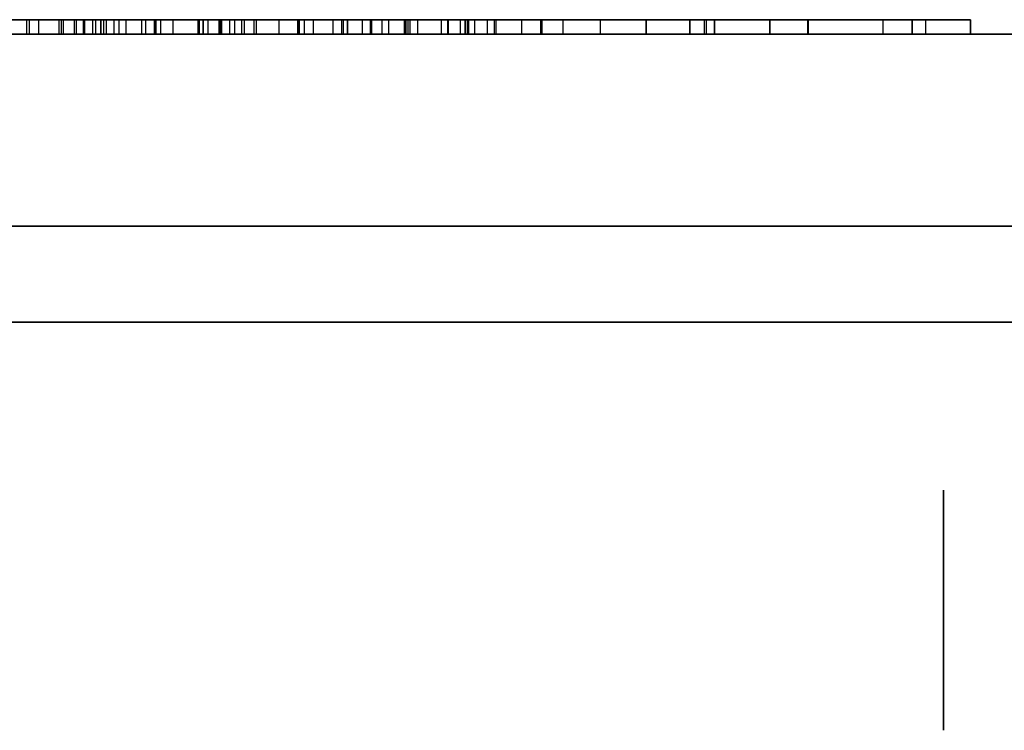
# Model space of a CAD drawing. Header units: millimetres. Extents: x 0 to 1524, y 0 to 1016.
# Tile 75 of 256: x 658.72 to 660.77, y 83.41 to 84.89. Entities that reach past the tile are written whole.
import ezdxf

# ---------------------------------------------------------------- set-up
doc = ezdxf.new("R2010")
doc.units = ezdxf.units.MM
doc.header["$LTSCALE"] = 83.82
doc.layers.get('0').update_dxf_attribs({"linetype": 'CONTINUOUS'})

msp = doc.modelspace()

# ---------------------------------------------------------------- linework, layer by layer
at = {"color": 6, "linetype": 'CONTINUOUS'}
for p, q in [((659.0925, 84.887), (658.5499, 84.887)), ((659.0925, 84.887), (658.5499, 84.887)), ((658.5655, 84.887), (659.1033, 84.887)), ((658.5655, 84.887), (659.1033, 84.887)), ((658.7352, 84.887), (658.7602, 84.887)), ((658.7352, 84.887), (658.7602, 84.887)), ((659.3316, 84.887), (658.7416, 84.887)), ((659.3316, 84.887), (658.7416, 84.887)), ((658.7602, 84.887), (658.8124, 84.887)), ((658.7602, 84.887), (658.7602, 84.857)), ((658.7602, 84.887), (658.8124, 84.887)), ((658.7602, 84.887), (658.7602, 84.857)), ((658.8024, 84.887), (658.8535, 84.887)), ((658.8024, 84.887), (658.8535, 84.887)), ((658.873, 84.887), (658.8077, 84.887)), ((658.873, 84.887), (658.8077, 84.887)), ((658.9427, 84.887), (658.835, 84.887)), ((658.9427, 84.887), (658.835, 84.887)), ((658.8382, 84.887), (658.9427, 84.887)), ((658.8382, 84.887), (658.9427, 84.887)), ((658.8535, 84.857), (658.8535, 84.887)), ((658.8535, 84.887), (659.0015, 84.887)), ((658.8535, 84.857), (658.8535, 84.887)), ((658.8535, 84.887), (659.0015, 84.887)), ((658.8568, 84.887), (658.8959, 84.887)), ((658.9177, 84.887), (658.8568, 84.887)), ((658.8568, 84.887), (658.8797, 84.887)), ((658.9014, 84.887), (658.8568, 84.887)), ((658.8568, 84.857), (658.8568, 84.887)), ((658.8568, 84.857), (658.8568, 84.887)), ((658.8568, 84.887), (658.8959, 84.887)), ((658.9177, 84.887), (658.8568, 84.887)), ((658.8568, 84.887), (658.8797, 84.887)), ((658.9014, 84.887), (658.8568, 84.887)), ((658.8568, 84.857), (658.8568, 84.887)), ((658.8568, 84.857), (658.8568, 84.887)), ((659.0048, 84.887), (658.873, 84.887)), ((658.873, 84.857), (658.873, 84.887)), ((659.0048, 84.887), (658.873, 84.887)), ((658.873, 84.857), (658.873, 84.887)), ((658.8896, 84.887), (659.1889, 84.887)), ((658.9833, 84.887), (658.8896, 84.887)), ((658.8896, 84.887), (659.1889, 84.887)), ((658.9833, 84.887), (658.8896, 84.887)), ((659.0146, 84.887), (658.9014, 84.887)), ((658.9014, 84.857), (658.9014, 84.887)), ((659.0146, 84.887), (658.9014, 84.887)), ((658.9014, 84.857), (658.9014, 84.887)), ((659.0146, 84.887), (658.9177, 84.887)), ((658.9177, 84.857), (658.9177, 84.887)), ((659.0146, 84.887), (658.9177, 84.887)), ((658.9177, 84.857), (658.9177, 84.887)), ((658.9275, 84.887), (658.9754, 84.887)), ((658.9275, 84.887), (658.9754, 84.887)), ((658.9427, 84.857), (658.9427, 84.887)), ((658.9427, 84.857), (658.9427, 84.887)), ((658.9754, 84.887), (659.1028, 84.887)), ((658.9754, 84.857), (658.9754, 84.887)), ((658.9754, 84.887), (659.1028, 84.887)), ((658.9754, 84.857), (658.9754, 84.887)), ((659.0028, 84.887), (658.9833, 84.887)), ((658.9833, 84.857), (658.9833, 84.887)), ((659.0028, 84.887), (658.9833, 84.887)), ((658.9833, 84.857), (658.9833, 84.887)), ((659.0015, 84.857), (659.0015, 84.887)), ((659.0015, 84.887), (659.1691, 84.887)), ((659.0015, 84.857), (659.0015, 84.887)), ((659.0015, 84.887), (659.1691, 84.887)), ((659.0028, 84.887), (659.0028, 84.857)), ((659.0028, 84.887), (659.0028, 84.857)), ((659.1408, 84.887), (659.0048, 84.887)), ((659.0048, 84.857), (659.0048, 84.887)), ((659.1408, 84.887), (659.0048, 84.887)), ((659.0048, 84.857), (659.0048, 84.887)), ((659.095, 84.887), (659.0146, 84.887)), ((659.1125, 84.887), (659.0146, 84.887)), ((659.0146, 84.857), (659.0146, 84.887)), ((659.0146, 84.857), (659.0146, 84.887)), ((659.095, 84.887), (659.0146, 84.887)), ((659.1125, 84.887), (659.0146, 84.887)), ((659.0146, 84.857), (659.0146, 84.887)), ((659.0146, 84.857), (659.0146, 84.887)), ((659.0407, 84.887), (659.1397, 84.887)), ((659.1832, 84.887), (659.0407, 84.887)), ((659.0407, 84.857), (659.0407, 84.887)), ((659.0407, 84.887), (659.1397, 84.887)), ((659.1832, 84.887), (659.0407, 84.887)), ((659.0407, 84.857), (659.0407, 84.887)), ((659.0925, 84.857), (659.0925, 84.887)), ((659.0925, 84.857), (659.0925, 84.887)), ((659.2142, 84.887), (659.0925, 84.887)), ((659.0925, 84.857), (659.0925, 84.887)), ((659.0925, 84.857), (659.0925, 84.887)), ((659.2142, 84.887), (659.0925, 84.887)), ((659.1365, 84.887), (659.095, 84.887)), ((659.095, 84.857), (659.095, 84.887)), ((659.1365, 84.887), (659.095, 84.887)), ((659.095, 84.857), (659.095, 84.887)), ((659.1028, 84.887), (659.1582, 84.887)), ((659.1028, 84.857), (659.1028, 84.887)), ((659.1028, 84.887), (659.1582, 84.887)), ((659.1028, 84.857), (659.1028, 84.887)), ((659.1033, 84.857), (659.1033, 84.887)), ((659.1033, 84.887), (659.2142, 84.887)), ((659.1033, 84.857), (659.1033, 84.887)), ((659.1033, 84.887), (659.2142, 84.887)), ((659.1357, 84.887), (659.2608, 84.887)), ((659.1357, 84.887), (659.2608, 84.887)), ((659.1691, 84.857), (659.1691, 84.887)), ((659.1691, 84.887), (659.2094, 84.887)), ((659.1691, 84.857), (659.1691, 84.887)), ((659.1691, 84.887), (659.2094, 84.887)), ((659.1832, 84.857), (659.1832, 84.887)), ((659.2094, 84.887), (659.1832, 84.887)), ((659.1832, 84.857), (659.1832, 84.887)), ((659.2094, 84.887), (659.1832, 84.887)), ((659.2094, 84.857), (659.2094, 84.887)), ((659.2094, 84.857), (659.2094, 84.887)), ((659.2142, 84.857), (659.2142, 84.887)), ((659.2142, 84.857), (659.2142, 84.887)), ((659.2142, 84.857), (659.2142, 84.887)), ((659.2142, 84.857), (659.2142, 84.887)), ((659.2608, 84.887), (659.3142, 84.887)), ((659.2608, 84.857), (659.2608, 84.887)), ((659.2608, 84.887), (659.3142, 84.887)), ((659.2608, 84.857), (659.2608, 84.887)), ((659.3003, 84.887), (659.7095, 84.887)), ((659.4897, 84.887), (659.3003, 84.887)), ((659.3003, 84.887), (659.7095, 84.887)), ((659.4897, 84.887), (659.3003, 84.887)), ((659.3917, 84.887), (659.3035, 84.887)), ((659.3917, 84.887), (659.3035, 84.887)), ((659.3732, 84.887), (659.4755, 84.887)), ((659.3732, 84.887), (659.4755, 84.887)), ((659.5223, 84.887), (659.3917, 84.887)), ((659.3917, 84.857), (659.3917, 84.887)), ((659.5223, 84.887), (659.3917, 84.887)), ((659.3917, 84.857), (659.3917, 84.887)), ((659.3949, 84.887), (659.5986, 84.887)), ((659.6387, 84.887), (659.3949, 84.887)), ((659.3949, 84.857), (659.3949, 84.887)), ((659.3949, 84.887), (659.5986, 84.887)), ((659.6387, 84.887), (659.3949, 84.887)), ((659.3949, 84.857), (659.3949, 84.887)), ((659.4034, 84.887), (659.525, 84.887)), ((659.6683, 84.887), (659.4034, 84.887)), ((659.4034, 84.887), (659.525, 84.887)), ((659.6683, 84.887), (659.4034, 84.887)), ((659.4346, 84.887), (659.4541, 84.887)), ((659.4509, 84.887), (659.4346, 84.887)), ((659.4346, 84.857), (659.4346, 84.887)), ((659.4346, 84.887), (659.4541, 84.887)), ((659.4509, 84.887), (659.4346, 84.887)), ((659.4346, 84.857), (659.4346, 84.887)), ((659.4755, 84.887), (659.6126, 84.887)), ((659.4755, 84.857), (659.4755, 84.887)), ((659.4755, 84.887), (659.6126, 84.887)), ((659.4755, 84.857), (659.4755, 84.887)), ((659.6485, 84.887), (659.4897, 84.887)), ((659.4897, 84.857), (659.4897, 84.887)), ((659.6485, 84.887), (659.4897, 84.887)), ((659.4897, 84.857), (659.4897, 84.887)), ((659.654, 84.887), (659.5223, 84.887)), ((659.5223, 84.857), (659.5223, 84.887)), ((659.654, 84.887), (659.5223, 84.887)), ((659.5223, 84.857), (659.5223, 84.887)), ((659.525, 84.887), (659.6132, 84.887)), ((659.6563, 84.887), (659.525, 84.887)), ((659.525, 84.887), (659.6132, 84.887)), ((659.6563, 84.887), (659.525, 84.887)), ((659.5292, 84.887), (659.5499, 84.887)), ((659.5292, 84.887), (659.5499, 84.887)), ((659.5499, 84.887), (659.5336, 84.887)), ((659.5499, 84.887), (659.5336, 84.887)), ((659.5499, 84.857), (659.5499, 84.887)), ((659.5499, 84.857), (659.5499, 84.887)), ((659.5986, 84.887), (659.7127, 84.887)), ((659.5986, 84.887), (659.5986, 84.857)), ((659.5986, 84.887), (659.7127, 84.887)), ((659.5986, 84.887), (659.5986, 84.857)), ((659.6126, 84.887), (659.6487, 84.887)), ((659.6126, 84.857), (659.6126, 84.887)), ((659.6126, 84.887), (659.6487, 84.887)), ((659.6126, 84.857), (659.6126, 84.887)), ((659.6132, 84.887), (659.9304, 84.887)), ((659.6132, 84.887), (659.6132, 84.857)), ((659.6132, 84.887), (659.9304, 84.887)), ((659.6132, 84.887), (659.6132, 84.857)), ((659.6387, 84.857), (659.6387, 84.887)), ((659.6943, 84.887), (659.6387, 84.887)), ((659.6387, 84.857), (659.6387, 84.887)), ((659.6943, 84.887), (659.6387, 84.887)), ((659.6485, 84.857), (659.6485, 84.887)), ((659.6485, 84.857), (659.6485, 84.887)), ((659.6491, 84.887), (659.8088, 84.887)), ((659.6491, 84.887), (659.8088, 84.887)), ((659.7127, 84.887), (659.654, 84.887)), ((659.654, 84.857), (659.654, 84.887)), ((659.7127, 84.887), (659.654, 84.887)), ((659.654, 84.857), (659.654, 84.887)), ((659.8088, 84.887), (659.6563, 84.887)), ((659.6563, 84.857), (659.6563, 84.887)), ((659.8088, 84.887), (659.6563, 84.887)), ((659.6563, 84.857), (659.6563, 84.887)), ((659.9304, 84.887), (659.6683, 84.887)), ((659.6683, 84.857), (659.6683, 84.887)), ((659.9304, 84.887), (659.6683, 84.887)), ((659.6683, 84.857), (659.6683, 84.887)), ((659.7095, 84.887), (659.7661, 84.887)), ((659.7095, 84.857), (659.7095, 84.887)), ((659.7095, 84.887), (659.7661, 84.887)), ((659.7095, 84.857), (659.7095, 84.887)), ((659.7127, 84.857), (659.7127, 84.887)), ((659.7127, 84.857), (659.7127, 84.887)), ((659.8057, 84.887), (660.1159, 84.887)), ((660.1499, 84.887), (659.8057, 84.887)), ((659.8057, 84.887), (660.1159, 84.887)), ((660.1499, 84.887), (659.8057, 84.887)), ((659.8088, 84.857), (659.8088, 84.887)), ((659.8088, 84.857), (659.8088, 84.887)), ((660.1159, 84.887), (659.8525, 84.887)), ((659.8525, 84.887), (660.1159, 84.887)), ((659.8525, 84.857), (659.8525, 84.887)), ((660.1159, 84.887), (659.8525, 84.887)), ((659.8525, 84.887), (660.1159, 84.887)), ((659.8525, 84.857), (659.8525, 84.887)), ((659.9304, 84.857), (659.9304, 84.887)), ((659.9304, 84.857), (659.9304, 84.887)), ((660.025, 84.887), (660.1172, 84.887)), ((660.1466, 84.887), (660.025, 84.887)), ((660.025, 84.887), (660.025, 84.857)), ((660.025, 84.857), (660.025, 84.887)), ((660.025, 84.887), (660.1172, 84.887)), ((660.1466, 84.887), (660.025, 84.887)), ((660.025, 84.887), (660.025, 84.857)), ((660.025, 84.857), (660.025, 84.887)), ((660.1159, 84.887), (660.1675, 84.887)), ((660.1159, 84.857), (660.1159, 84.887)), ((660.1159, 84.857), (660.1159, 84.887)), ((660.1159, 84.857), (660.1159, 84.887)), ((660.1159, 84.857), (660.1159, 84.887)), ((660.1159, 84.887), (660.1675, 84.887)), ((660.1159, 84.857), (660.1159, 84.887)), ((660.1159, 84.857), (660.1159, 84.887)), ((660.1159, 84.857), (660.1159, 84.887)), ((660.1159, 84.857), (660.1159, 84.887)), ((660.1172, 84.887), (660.3634, 84.887)), ((660.1172, 84.857), (660.1172, 84.887)), ((660.1172, 84.887), (660.3634, 84.887)), ((660.1172, 84.857), (660.1172, 84.887)), ((660.3622, 84.887), (660.1466, 84.887)), ((660.1466, 84.857), (660.1466, 84.887)), ((660.1466, 84.857), (660.1466, 84.887)), ((660.3622, 84.887), (660.1466, 84.887)), ((660.1466, 84.857), (660.1466, 84.887)), ((660.1466, 84.857), (660.1466, 84.887)), ((660.1675, 84.887), (660.2828, 84.887)), ((660.2828, 84.887), (660.1675, 84.887)), ((660.1675, 84.887), (660.2828, 84.887)), ((660.2828, 84.887), (660.1675, 84.887)), ((660.5191, 84.887), (660.3622, 84.887)), ((660.3622, 84.857), (660.3622, 84.887)), ((660.5191, 84.887), (660.3622, 84.887)), ((660.3622, 84.857), (660.3622, 84.887)), ((660.3634, 84.887), (660.6073, 84.887)), ((660.3634, 84.857), (660.3634, 84.887)), ((660.3634, 84.887), (660.6073, 84.887)), ((660.3634, 84.857), (660.3634, 84.887)), ((660.5191, 84.857), (660.5191, 84.887)), ((660.579, 84.887), (660.5191, 84.887)), ((660.5191, 84.857), (660.5191, 84.887)), ((660.579, 84.887), (660.5191, 84.887)), ((660.7006, 84.887), (660.579, 84.887)), ((660.7006, 84.887), (660.579, 84.887)), ((660.6073, 84.887), (660.7006, 84.887)), ((660.6073, 84.857), (660.6073, 84.887)), ((660.6073, 84.887), (660.7006, 84.887)), ((660.6073, 84.857), (660.6073, 84.887)), ((660.8944, 84.857), (655.8944, 84.857)), ((655.8944, 84.857), (660.8944, 84.857)), ((660.8944, 84.857), (655.8944, 84.857)), ((655.8944, 84.857), (660.8944, 84.857)), ((658.5499, 84.857), (659.0925, 84.857)), ((658.5499, 84.857), (659.0925, 84.857)), ((659.1033, 84.857), (658.5655, 84.857)), ((659.1033, 84.857), (658.5655, 84.857)), ((658.7352, 84.857), (658.7602, 84.857)), ((658.7352, 84.857), (658.7602, 84.857)), ((659.3316, 84.857), (658.7416, 84.857)), ((659.3316, 84.857), (658.7416, 84.857)), ((658.8124, 84.857), (658.7602, 84.857)), ((658.8124, 84.857), (658.7602, 84.857)), ((658.8535, 84.857), (658.8024, 84.857)), ((658.8535, 84.857), (658.8024, 84.857)), ((658.8077, 84.857), (658.873, 84.857)), ((658.8077, 84.857), (658.873, 84.857)), ((658.835, 84.857), (658.9427, 84.857)), ((658.835, 84.857), (658.9427, 84.857)), ((658.9427, 84.857), (658.8382, 84.857)), ((658.9427, 84.857), (658.8382, 84.857)), ((659.0015, 84.857), (658.8535, 84.857)), ((659.0015, 84.857), (658.8535, 84.857)), ((658.8568, 84.857), (658.9177, 84.857)), ((658.8959, 84.857), (658.8568, 84.857)), ((658.8568, 84.857), (658.9014, 84.857)), ((658.8797, 84.857), (658.8568, 84.857)), ((658.8568, 84.857), (658.9177, 84.857)), ((658.8959, 84.857), (658.8568, 84.857)), ((658.8568, 84.857), (658.9014, 84.857)), ((658.8797, 84.857), (658.8568, 84.857)), ((658.873, 84.857), (659.0048, 84.857)), ((658.873, 84.857), (659.0048, 84.857)), ((658.8896, 84.857), (658.9833, 84.857)), ((658.8896, 84.857), (659.1889, 84.857)), ((658.8896, 84.857), (658.9833, 84.857)), ((658.8896, 84.857), (659.1889, 84.857)), ((658.9014, 84.857), (659.0146, 84.857)), ((658.9014, 84.857), (659.0146, 84.857)), ((658.9177, 84.857), (659.0146, 84.857)), ((658.9177, 84.857), (659.0146, 84.857)), ((658.9754, 84.857), (658.9275, 84.857)), ((658.9754, 84.857), (658.9275, 84.857)), ((659.1028, 84.857), (658.9754, 84.857)), ((659.1028, 84.857), (658.9754, 84.857)), ((658.9833, 84.857), (659.0028, 84.857)), ((658.9833, 84.857), (659.0028, 84.857)), ((659.1691, 84.857), (659.0015, 84.857)), ((659.1691, 84.857), (659.0015, 84.857)), ((659.0048, 84.857), (659.1408, 84.857)), ((659.0048, 84.857), (659.1408, 84.857)), ((659.0146, 84.857), (659.095, 84.857)), ((659.0146, 84.857), (659.1125, 84.857)), ((659.0146, 84.857), (659.095, 84.857)), ((659.0146, 84.857), (659.1125, 84.857)), ((659.0407, 84.857), (659.1832, 84.857)), ((659.1397, 84.857), (659.0407, 84.857)), ((659.0407, 84.857), (659.1832, 84.857)), ((659.1397, 84.857), (659.0407, 84.857)), ((659.2142, 84.857), (659.0925, 84.857)), ((659.2142, 84.857), (659.0925, 84.857)), ((659.095, 84.857), (659.1365, 84.857)), ((659.095, 84.857), (659.1365, 84.857)), ((659.1582, 84.857), (659.1028, 84.857)), ((659.1582, 84.857), (659.1028, 84.857)), ((659.1033, 84.857), (659.2142, 84.857)), ((659.1033, 84.857), (659.2142, 84.857)), ((659.2608, 84.857), (659.1357, 84.857)), ((659.2608, 84.857), (659.1357, 84.857)), ((659.2094, 84.857), (659.1691, 84.857)), ((659.2094, 84.857), (659.1691, 84.857)), ((659.1832, 84.857), (659.2094, 84.857)), ((659.1832, 84.857), (659.2094, 84.857)), ((659.3142, 84.857), (659.2608, 84.857)), ((659.3142, 84.857), (659.2608, 84.857)), ((659.3003, 84.857), (659.4897, 84.857)), ((659.3003, 84.857), (659.7095, 84.857)), ((659.3003, 84.857), (659.4897, 84.857)), ((659.3003, 84.857), (659.7095, 84.857)), ((659.3035, 84.857), (659.3917, 84.857)), ((659.3035, 84.857), (659.3917, 84.857)), ((659.4755, 84.857), (659.3732, 84.857)), ((659.4755, 84.857), (659.3732, 84.857)), ((659.3917, 84.857), (659.5223, 84.857)), ((659.3917, 84.857), (659.5223, 84.857)), ((659.5986, 84.857), (659.3949, 84.857)), ((659.6387, 84.857), (659.3949, 84.857)), ((659.5986, 84.857), (659.3949, 84.857)), ((659.6387, 84.857), (659.3949, 84.857)), ((659.4034, 84.857), (659.525, 84.857)), ((659.6683, 84.857), (659.4034, 84.857)), ((659.4034, 84.857), (659.525, 84.857)), ((659.6683, 84.857), (659.4034, 84.857)), ((659.4346, 84.857), (659.4509, 84.857)), ((659.4541, 84.857), (659.4346, 84.857)), ((659.4346, 84.857), (659.4509, 84.857)), ((659.4541, 84.857), (659.4346, 84.857)), ((659.6126, 84.857), (659.4755, 84.857)), ((659.6126, 84.857), (659.4755, 84.857)), ((659.4897, 84.857), (659.6485, 84.857)), ((659.4897, 84.857), (659.6485, 84.857)), ((659.5223, 84.857), (659.654, 84.857)), ((659.5223, 84.857), (659.654, 84.857)), ((659.525, 84.857), (659.6132, 84.857)), ((659.6563, 84.857), (659.525, 84.857)), ((659.525, 84.857), (659.6132, 84.857)), ((659.6563, 84.857), (659.525, 84.857)), ((659.5499, 84.857), (659.5292, 84.857)), ((659.5499, 84.857), (659.5292, 84.857)), ((659.5336, 84.857), (659.5499, 84.857)), ((659.5336, 84.857), (659.5499, 84.857)), ((659.7127, 84.857), (659.5986, 84.857)), ((659.7127, 84.857), (659.5986, 84.857)), ((659.6487, 84.857), (659.6126, 84.857)), ((659.6487, 84.857), (659.6126, 84.857)), ((659.9304, 84.857), (659.6132, 84.857)), ((659.9304, 84.857), (659.6132, 84.857)), ((659.6387, 84.857), (659.6943, 84.857)), ((659.6387, 84.857), (659.6943, 84.857)), ((659.8088, 84.857), (659.6491, 84.857)), ((659.8088, 84.857), (659.6491, 84.857)), ((659.654, 84.857), (659.7127, 84.857)), ((659.654, 84.857), (659.7127, 84.857)), ((659.6563, 84.857), (659.8088, 84.857)), ((659.6563, 84.857), (659.8088, 84.857)), ((659.6683, 84.857), (659.9304, 84.857)), ((659.6683, 84.857), (659.9304, 84.857)), ((659.7661, 84.857), (659.7095, 84.857)), ((659.7661, 84.857), (659.7095, 84.857)), ((659.8057, 84.857), (660.1499, 84.857)), ((659.8057, 84.857), (660.1159, 84.857)), ((659.8057, 84.857), (660.1499, 84.857)), ((659.8057, 84.857), (660.1159, 84.857)), ((660.1159, 84.857), (659.8525, 84.857)), ((660.1159, 84.857), (659.8525, 84.857)), ((660.1159, 84.857), (659.8525, 84.857)), ((660.1159, 84.857), (659.8525, 84.857)), ((660.1172, 84.857), (660.025, 84.857)), ((660.1466, 84.857), (660.025, 84.857)), ((660.1172, 84.857), (660.025, 84.857)), ((660.1466, 84.857), (660.025, 84.857)), ((660.1159, 84.857), (660.1675, 84.857)), ((660.1159, 84.857), (660.1675, 84.857)), ((660.3634, 84.857), (660.1172, 84.857)), ((660.3634, 84.857), (660.1172, 84.857)), ((660.1466, 84.857), (660.3622, 84.857)), ((660.1466, 84.857), (660.3622, 84.857)), ((660.2828, 84.857), (660.1675, 84.857)), ((660.1675, 84.857), (660.2828, 84.857)), ((660.2828, 84.857), (660.1675, 84.857)), ((660.1675, 84.857), (660.2828, 84.857)), ((660.3622, 84.857), (660.5191, 84.857)), ((660.3622, 84.857), (660.5191, 84.857)), ((660.6073, 84.857), (660.3634, 84.857)), ((660.6073, 84.857), (660.3634, 84.857)), ((660.5191, 84.857), (660.579, 84.857)), ((660.5191, 84.857), (660.579, 84.857)), ((660.7006, 84.857), (660.579, 84.857)), ((660.7006, 84.857), (660.579, 84.857)), ((660.7006, 84.857), (660.6073, 84.857)), ((660.7006, 84.857), (660.6073, 84.857))]:
    msp.add_line(p, q, dxfattribs=at)
at = {"color": 7, "linetype": 'CONTINUOUS'}
for p, q in [((658.7416, 84.887), (658.7352, 84.887)), ((658.7352, 84.887), (658.7352, 84.857)), ((658.7416, 84.887), (658.7352, 84.887)), ((658.7352, 84.887), (658.7352, 84.857)), ((658.7416, 84.857), (658.7416, 84.887)), ((658.7416, 84.857), (658.7416, 84.887)), ((658.8024, 84.887), (658.8024, 84.857)), ((658.835, 84.887), (658.8024, 84.887)), ((658.8024, 84.887), (658.8024, 84.857)), ((658.835, 84.887), (658.8024, 84.887)), ((658.8077, 84.887), (658.8382, 84.887)), ((658.8077, 84.857), (658.8077, 84.887)), ((658.8077, 84.887), (658.8382, 84.887)), ((658.8077, 84.857), (658.8077, 84.887)), ((658.8124, 84.887), (658.9375, 84.887)), ((658.8124, 84.857), (658.8124, 84.887)), ((658.8124, 84.887), (658.9375, 84.887)), ((658.8124, 84.857), (658.8124, 84.887)), ((658.835, 84.857), (658.835, 84.887)), ((658.835, 84.857), (658.835, 84.887)), ((658.8382, 84.887), (658.8382, 84.857)), ((658.8382, 84.887), (658.8382, 84.857)), ((658.8797, 84.887), (658.9275, 84.887)), ((658.8797, 84.857), (658.8797, 84.887)), ((658.8797, 84.887), (658.9275, 84.887)), ((658.8797, 84.857), (658.8797, 84.887)), ((658.8896, 84.887), (658.8896, 84.857)), ((658.8896, 84.857), (658.8896, 84.887)), ((658.8896, 84.887), (658.8896, 84.857)), ((658.8896, 84.857), (658.8896, 84.887)), ((658.8959, 84.887), (658.9972, 84.887)), ((658.8959, 84.857), (658.8959, 84.887)), ((658.8959, 84.887), (658.9972, 84.887)), ((658.8959, 84.857), (658.8959, 84.887)), ((658.9275, 84.887), (658.9275, 84.857)), ((658.9275, 84.887), (658.9275, 84.857)), ((658.9375, 84.887), (659.0028, 84.887)), ((658.9375, 84.887), (659.0028, 84.887)), ((658.9972, 84.887), (659.1017, 84.887)), ((658.9972, 84.887), (659.1017, 84.887)), ((659.0028, 84.887), (659.0028, 84.857)), ((659.0028, 84.887), (659.0028, 84.857)), ((659.0965, 84.887), (659.0724, 84.887)), ((659.0965, 84.887), (659.0724, 84.887)), ((659.0725, 84.887), (659.1357, 84.887)), ((659.0725, 84.887), (659.1357, 84.887)), ((659.1889, 84.887), (659.0965, 84.887)), ((659.1889, 84.887), (659.0965, 84.887)), ((659.1017, 84.887), (659.1365, 84.887)), ((659.1017, 84.887), (659.1365, 84.887)), ((659.1583, 84.887), (659.1125, 84.887)), ((659.1125, 84.887), (659.1125, 84.857)), ((659.1583, 84.887), (659.1125, 84.887)), ((659.1125, 84.887), (659.1125, 84.857)), ((659.1357, 84.887), (659.1357, 84.857)), ((659.1357, 84.887), (659.1357, 84.857)), ((659.1365, 84.887), (659.1365, 84.857)), ((659.1365, 84.887), (659.1365, 84.857)), ((659.1397, 84.887), (659.1876, 84.887)), ((659.1397, 84.857), (659.1397, 84.887)), ((659.1397, 84.887), (659.1876, 84.887)), ((659.1397, 84.857), (659.1397, 84.887)), ((659.1876, 84.887), (659.1408, 84.887)), ((659.1408, 84.887), (659.1408, 84.857)), ((659.1876, 84.887), (659.1408, 84.887)), ((659.1408, 84.887), (659.1408, 84.857)), ((659.1582, 84.857), (659.1582, 84.887)), ((659.1582, 84.857), (659.1582, 84.887)), ((659.1889, 84.857), (659.1889, 84.887)), ((659.1889, 84.857), (659.1889, 84.887)), ((659.3003, 84.887), (659.3003, 84.857)), ((659.3003, 84.857), (659.3003, 84.887)), ((659.3003, 84.887), (659.3003, 84.857)), ((659.3003, 84.857), (659.3003, 84.887)), ((659.3035, 84.887), (659.3253, 84.887)), ((659.3035, 84.857), (659.3035, 84.887)), ((659.3035, 84.887), (659.3253, 84.887)), ((659.3035, 84.857), (659.3035, 84.887)), ((659.3142, 84.887), (659.338, 84.887)), ((659.3142, 84.857), (659.3142, 84.887)), ((659.3142, 84.887), (659.338, 84.887)), ((659.3142, 84.857), (659.3142, 84.887)), ((659.3253, 84.887), (659.3732, 84.887)), ((659.3253, 84.887), (659.3732, 84.887)), ((659.3316, 84.887), (659.3316, 84.857)), ((659.338, 84.887), (659.3316, 84.887)), ((659.3316, 84.887), (659.3316, 84.857)), ((659.338, 84.887), (659.3316, 84.887)), ((659.3732, 84.887), (659.3732, 84.857)), ((659.3732, 84.887), (659.3732, 84.857)), ((659.4034, 84.887), (659.4034, 84.857)), ((659.4034, 84.857), (659.4034, 84.887)), ((659.4034, 84.887), (659.4034, 84.857)), ((659.4034, 84.857), (659.4034, 84.887)), ((659.4912, 84.887), (659.4509, 84.887)), ((659.4509, 84.887), (659.4509, 84.857)), ((659.4912, 84.887), (659.4509, 84.887)), ((659.4509, 84.887), (659.4509, 84.857)), ((659.4541, 84.887), (659.4912, 84.887)), ((659.4541, 84.857), (659.4541, 84.887)), ((659.4541, 84.887), (659.4912, 84.887)), ((659.4541, 84.857), (659.4541, 84.887)), ((659.4912, 84.887), (659.5292, 84.887)), ((659.5336, 84.887), (659.4912, 84.887)), ((659.4912, 84.887), (659.5292, 84.887)), ((659.5336, 84.887), (659.4912, 84.887)), ((659.525, 84.857), (659.525, 84.887)), ((659.525, 84.887), (659.6491, 84.887)), ((659.525, 84.887), (659.525, 84.857)), ((659.525, 84.857), (659.525, 84.887)), ((659.525, 84.857), (659.525, 84.887)), ((659.525, 84.887), (659.6491, 84.887)), ((659.525, 84.887), (659.525, 84.857)), ((659.525, 84.857), (659.525, 84.887)), ((659.5292, 84.887), (659.5292, 84.857)), ((659.5292, 84.887), (659.5292, 84.857)), ((659.5336, 84.857), (659.5336, 84.887)), ((659.5336, 84.857), (659.5336, 84.887)), ((659.6491, 84.887), (659.6491, 84.857)), ((659.6491, 84.887), (659.6491, 84.857)), ((659.6943, 84.887), (659.6943, 84.857)), ((659.7443, 84.887), (659.6943, 84.887)), ((659.6943, 84.887), (659.6943, 84.857)), ((659.7443, 84.887), (659.6943, 84.887)), ((659.7661, 84.887), (659.7443, 84.887)), ((659.7661, 84.887), (659.7443, 84.887)), ((659.7661, 84.857), (659.7661, 84.887)), ((659.7661, 84.857), (659.7661, 84.887)), ((659.8057, 84.887), (659.8057, 84.857)), ((659.8057, 84.857), (659.8057, 84.887)), ((659.8057, 84.887), (659.8057, 84.857)), ((659.8057, 84.857), (659.8057, 84.887)), ((660.1712, 84.887), (660.1499, 84.887)), ((660.1499, 84.887), (660.1499, 84.857)), ((660.1712, 84.887), (660.1499, 84.887)), ((660.1499, 84.887), (660.1499, 84.857)), ((660.1675, 84.857), (660.1675, 84.887)), ((660.1675, 84.887), (660.1712, 84.887)), ((660.1675, 84.887), (660.1675, 84.857)), ((660.1675, 84.857), (660.1675, 84.887)), ((660.1675, 84.857), (660.1675, 84.887)), ((660.1675, 84.887), (660.1712, 84.887)), ((660.1675, 84.887), (660.1675, 84.857)), ((660.1675, 84.857), (660.1675, 84.887)), ((660.2828, 84.887), (660.2828, 84.857)), ((660.2828, 84.857), (660.2828, 84.887)), ((660.2828, 84.887), (660.2828, 84.857)), ((660.2828, 84.857), (660.2828, 84.887)), ((660.579, 84.887), (660.579, 84.857)), ((660.579, 84.857), (660.579, 84.887)), ((660.579, 84.887), (660.579, 84.857)), ((660.579, 84.857), (660.579, 84.887)), ((660.7006, 84.887), (660.7006, 84.857)), ((660.7006, 84.857), (660.7006, 84.887)), ((660.7006, 84.887), (660.7006, 84.857)), ((660.7006, 84.857), (660.7006, 84.887)), ((658.7352, 84.857), (658.7416, 84.857)), ((658.7352, 84.857), (658.7416, 84.857)), ((658.8024, 84.857), (658.835, 84.857)), ((658.8024, 84.857), (658.835, 84.857)), ((658.8382, 84.857), (658.8077, 84.857)), ((658.8382, 84.857), (658.8077, 84.857)), ((658.9375, 84.857), (658.8124, 84.857)), ((658.9375, 84.857), (658.8124, 84.857)), ((658.9275, 84.857), (658.8797, 84.857)), ((658.9275, 84.857), (658.8797, 84.857)), ((658.9972, 84.857), (658.8959, 84.857)), ((658.9972, 84.857), (658.8959, 84.857)), ((659.0028, 84.857), (658.9375, 84.857)), ((659.0028, 84.857), (658.9375, 84.857)), ((659.1017, 84.857), (658.9972, 84.857)), ((659.1017, 84.857), (658.9972, 84.857)), ((659.0724, 84.857), (659.0965, 84.857)), ((659.0724, 84.857), (659.0965, 84.857)), ((659.1357, 84.857), (659.0725, 84.857)), ((659.1357, 84.857), (659.0725, 84.857)), ((659.0965, 84.857), (659.1889, 84.857)), ((659.0965, 84.857), (659.1889, 84.857)), ((659.1365, 84.857), (659.1017, 84.857)), ((659.1365, 84.857), (659.1017, 84.857)), ((659.1125, 84.857), (659.1583, 84.857)), ((659.1125, 84.857), (659.1583, 84.857)), ((659.1876, 84.857), (659.1397, 84.857)), ((659.1876, 84.857), (659.1397, 84.857)), ((659.1408, 84.857), (659.1876, 84.857)), ((659.1408, 84.857), (659.1876, 84.857)), ((659.3253, 84.857), (659.3035, 84.857)), ((659.3253, 84.857), (659.3035, 84.857)), ((659.338, 84.857), (659.3142, 84.857)), ((659.338, 84.857), (659.3142, 84.857)), ((659.3732, 84.857), (659.3253, 84.857)), ((659.3732, 84.857), (659.3253, 84.857)), ((659.3316, 84.857), (659.338, 84.857)), ((659.3316, 84.857), (659.338, 84.857)), ((659.4509, 84.857), (659.4912, 84.857)), ((659.4509, 84.857), (659.4912, 84.857)), ((659.4912, 84.857), (659.4541, 84.857)), ((659.4912, 84.857), (659.4541, 84.857)), ((659.4912, 84.857), (659.5336, 84.857)), ((659.5292, 84.857), (659.4912, 84.857)), ((659.4912, 84.857), (659.5336, 84.857)), ((659.5292, 84.857), (659.4912, 84.857)), ((659.6491, 84.857), (659.525, 84.857)), ((659.6491, 84.857), (659.525, 84.857)), ((659.6943, 84.857), (659.7443, 84.857)), ((659.6943, 84.857), (659.7443, 84.857)), ((659.7443, 84.857), (659.7661, 84.857)), ((659.7443, 84.857), (659.7661, 84.857)), ((660.1499, 84.857), (660.1712, 84.857)), ((660.1499, 84.857), (660.1712, 84.857)), ((660.1712, 84.857), (660.1675, 84.857)), ((660.1712, 84.857), (660.1675, 84.857)), ((658.6194, 84.457), (659.8446, 84.457)), ((660.2194, 84.457), (658.6194, 84.457)), ((658.6194, 84.457), (660.2194, 84.457)), ((659.8446, 84.457), (658.6194, 84.457)), ((658.6194, 84.457), (659.8446, 84.457)), ((660.2194, 84.457), (658.6194, 84.457)), ((658.6194, 84.457), (660.2194, 84.457)), ((659.8446, 84.457), (658.6194, 84.457)), ((659.8446, 84.457), (661.0444, 84.457)), ((661.0444, 84.457), (659.8446, 84.457)), ((659.8446, 84.457), (661.0444, 84.457)), ((661.0444, 84.457), (659.8446, 84.457)), ((662.4944, 84.457), (660.2194, 84.457)), ((660.2194, 84.457), (662.4944, 84.457)), ((662.4944, 84.457), (660.2194, 84.457)), ((660.2194, 84.457), (662.4944, 84.457)), ((660.2646, 84.457), (660.8944, 84.457)), ((660.2646, 84.457), (660.4101, 84.457)), ((660.8944, 84.457), (660.2646, 84.457)), ((660.2646, 84.457), (660.8944, 84.457)), ((660.2646, 84.457), (660.4101, 84.457)), ((660.8944, 84.457), (660.2646, 84.457)), ((658.8944, 84.257), (657.8944, 84.257)), ((657.8944, 84.257), (658.8944, 84.257)), ((658.8944, 84.257), (657.8944, 84.257)), ((657.8944, 84.257), (658.8944, 84.257)), ((658.3944, 84.257), (659.8944, 84.257)), ((659.8944, 84.257), (658.3944, 84.257)), ((658.3944, 84.257), (659.8944, 84.257)), ((659.8944, 84.257), (658.3944, 84.257)), ((658.6194, 84.257), (660.2194, 84.257)), ((661.0444, 84.257), (658.6194, 84.257)), ((658.6194, 84.257), (661.0444, 84.257)), ((660.2194, 84.257), (658.6194, 84.257)), ((658.6194, 84.257), (660.2194, 84.257)), ((661.0444, 84.257), (658.6194, 84.257)), ((658.6194, 84.257), (661.0444, 84.257)), ((660.2194, 84.257), (658.6194, 84.257)), ((659.8944, 84.257), (660.8944, 84.257)), ((660.8944, 84.257), (659.8944, 84.257)), ((659.8944, 84.257), (660.8944, 84.257)), ((660.8944, 84.257), (659.8944, 84.257)), ((660.2194, 84.257), (662.4944, 84.257)), ((662.4944, 84.257), (660.2194, 84.257)), ((660.2194, 84.257), (662.4944, 84.257)), ((662.4944, 84.257), (660.2194, 84.257)), ((660.6444, 83.907), (660.6444, 83.407)), ((660.6444, 83.407), (660.6444, 83.907)), ((660.6444, 83.907), (660.6444, 83.407)), ((660.6444, 83.407), (660.6444, 83.907)), ((660.6444, 83.907), (660.6444, 83.407)), ((660.6444, 83.407), (660.6444, 83.907)), ((660.6444, 83.907), (660.6444, 83.407)), ((660.6444, 83.407), (660.6444, 83.907))]:
    msp.add_line(p, q, dxfattribs=at)
at = {"color": 6, "linetype": 'CONTINUOUS'}
for points in [[(657.9944, 84.857), (658.002, 84.857), (658.0246, 84.857), (658.0612, 84.857), (658.1115, 84.857), (658.1719, 84.857), (658.2407, 84.857), (658.3153, 84.857), (658.3944, 84.857), (658.4721, 84.857), (658.5468, 84.857), (658.6157, 84.857), (658.6772, 84.857), (658.7268, 84.857), (658.7637, 84.857), (658.7865, 84.857), (658.7944, 84.857)], [(658.7944, 84.857), (658.7868, 84.857), (658.7642, 84.857), (658.7276, 84.857), (658.6772, 84.857), (658.6169, 84.857), (658.5481, 84.857), (658.4735, 84.857), (658.3944, 84.857), (658.3167, 84.857), (658.242, 84.857), (658.173, 84.857), (658.1115, 84.857), (658.062, 84.857), (658.0251, 84.857), (658.0023, 84.857), (657.9944, 84.857)], [(657.9944, 84.857), (658.002, 84.857), (658.0246, 84.857), (658.0612, 84.857), (658.1115, 84.857), (658.1719, 84.857), (658.2407, 84.857), (658.3153, 84.857), (658.3944, 84.857), (658.4721, 84.857), (658.5468, 84.857), (658.6157, 84.857), (658.6772, 84.857), (658.7268, 84.857), (658.7637, 84.857), (658.7865, 84.857), (658.7944, 84.857)], [(658.7944, 84.857), (658.7868, 84.857), (658.7642, 84.857), (658.7276, 84.857), (658.6772, 84.857), (658.6169, 84.857), (658.5481, 84.857), (658.4735, 84.857), (658.3944, 84.857), (658.3167, 84.857), (658.242, 84.857), (658.173, 84.857), (658.1115, 84.857), (658.062, 84.857), (658.0251, 84.857), (658.0023, 84.857), (657.9944, 84.857)], [(659.5944, 84.857), (659.5868, 84.857), (659.5642, 84.857), (659.5276, 84.857), (659.4772, 84.857), (659.4169, 84.857), (659.3481, 84.857), (659.2735, 84.857), (659.1944, 84.857), (659.1167, 84.857), (659.042, 84.857), (658.973, 84.857), (658.9115, 84.857), (658.862, 84.857), (658.8251, 84.857), (658.8023, 84.857), (658.7944, 84.857)], [(658.7944, 84.857), (658.802, 84.857), (658.8246, 84.857), (658.8612, 84.857), (658.9115, 84.857), (658.9719, 84.857), (659.0407, 84.857), (659.1153, 84.857), (659.1944, 84.857), (659.2721, 84.857), (659.3468, 84.857), (659.4157, 84.857), (659.4772, 84.857), (659.5268, 84.857), (659.5637, 84.857), (659.5865, 84.857), (659.5944, 84.857)], [(658.7944, 84.857), (658.802, 84.857), (658.8246, 84.857), (658.8612, 84.857), (658.9115, 84.857), (658.9719, 84.857), (659.0407, 84.857), (659.1153, 84.857), (659.1944, 84.857), (659.2721, 84.857), (659.3468, 84.857), (659.4157, 84.857), (659.4772, 84.857), (659.5268, 84.857), (659.5637, 84.857), (659.5865, 84.857), (659.5944, 84.857)], [(659.5944, 84.857), (659.5868, 84.857), (659.5642, 84.857), (659.5276, 84.857), (659.4772, 84.857), (659.4169, 84.857), (659.3481, 84.857), (659.2735, 84.857), (659.1944, 84.857), (659.1167, 84.857), (659.042, 84.857), (658.973, 84.857), (658.9115, 84.857), (658.862, 84.857), (658.8251, 84.857), (658.8023, 84.857), (658.7944, 84.857)], [(659.5944, 84.857), (659.5868, 84.857), (659.5642, 84.857), (659.5276, 84.857), (659.4772, 84.857), (659.4169, 84.857), (659.3481, 84.857), (659.2735, 84.857), (659.1944, 84.857), (659.1167, 84.857), (659.042, 84.857), (658.973, 84.857), (658.9115, 84.857), (658.862, 84.857), (658.8251, 84.857), (658.8023, 84.857), (658.7944, 84.857)], [(658.7944, 84.857), (658.802, 84.857), (658.8246, 84.857), (658.8612, 84.857), (658.9115, 84.857), (658.9719, 84.857), (659.0407, 84.857), (659.1153, 84.857), (659.1944, 84.857), (659.2721, 84.857), (659.3468, 84.857), (659.4157, 84.857), (659.4772, 84.857), (659.5268, 84.857), (659.5637, 84.857), (659.5865, 84.857), (659.5944, 84.857)], [(658.7944, 84.857), (658.802, 84.857), (658.8246, 84.857), (658.8612, 84.857), (658.9115, 84.857), (658.9719, 84.857), (659.0407, 84.857), (659.1153, 84.857), (659.1944, 84.857), (659.2721, 84.857), (659.3468, 84.857), (659.4157, 84.857), (659.4772, 84.857), (659.5268, 84.857), (659.5637, 84.857), (659.5865, 84.857), (659.5944, 84.857)], [(659.5944, 84.857), (659.5868, 84.857), (659.5642, 84.857), (659.5276, 84.857), (659.4772, 84.857), (659.4169, 84.857), (659.3481, 84.857), (659.2735, 84.857), (659.1944, 84.857), (659.1167, 84.857), (659.042, 84.857), (658.973, 84.857), (658.9115, 84.857), (658.862, 84.857), (658.8251, 84.857), (658.8023, 84.857), (658.7944, 84.857)], [(661.4844, 84.857), (661.4739, 84.857), (661.4429, 84.857), (661.3925, 84.857), (661.3233, 84.857), (661.2404, 84.857), (661.1458, 84.857), (661.0431, 84.857), (660.9344, 84.857), (660.8276, 84.857), (660.7248, 84.857), (660.63, 84.857), (660.5455, 84.857), (660.4774, 84.857), (660.4266, 84.857), (660.3952, 84.857), (660.3844, 84.857)], [(660.3844, 84.857), (660.3949, 84.857), (660.4259, 84.857), (660.4763, 84.857), (660.5455, 84.857), (660.6284, 84.857), (660.723, 84.857), (660.8257, 84.857), (660.9344, 84.857), (661.0412, 84.857), (661.144, 84.857), (661.2388, 84.857), (661.3233, 84.857), (661.3914, 84.857), (661.4422, 84.857), (661.4735, 84.857), (661.4844, 84.857)], [(661.4844, 84.857), (661.4739, 84.857), (661.4429, 84.857), (661.3925, 84.857), (661.3233, 84.857), (661.2404, 84.857), (661.1458, 84.857), (661.0431, 84.857), (660.9344, 84.857), (660.8276, 84.857), (660.7248, 84.857), (660.63, 84.857), (660.5455, 84.857), (660.4774, 84.857), (660.4266, 84.857), (660.3952, 84.857), (660.3844, 84.857)], [(660.3844, 84.857), (660.3949, 84.857), (660.4259, 84.857), (660.4763, 84.857), (660.5455, 84.857), (660.6284, 84.857), (660.723, 84.857), (660.8257, 84.857), (660.9344, 84.857), (661.0412, 84.857), (661.144, 84.857), (661.2388, 84.857), (661.3233, 84.857), (661.3914, 84.857), (661.4422, 84.857), (661.4735, 84.857), (661.4844, 84.857)]]:
    msp.add_lwpolyline(points, dxfattribs=at)
at = {"color": 7, "linetype": 'CONTINUOUS'}
for points in [[(659.3635, 84.457), (659.3602, 84.457), (659.3507, 84.457), (659.3352, 84.457), (659.3139, 84.457), (659.2884, 84.457), (659.2594, 84.457), (659.2278, 84.457), (659.1944, 84.457), (659.1616, 84.457), (659.13, 84.457), (659.1008, 84.457), (659.0748, 84.457), (659.0539, 84.457), (659.0383, 84.457), (659.0287, 84.457), (659.0253, 84.457)], [(659.0253, 84.457), (659.0286, 84.457), (659.0381, 84.457), (659.0536, 84.457), (659.0748, 84.457), (659.1003, 84.457), (659.1294, 84.457), (659.161, 84.457), (659.1944, 84.457), (659.2272, 84.457), (659.2588, 84.457), (659.2879, 84.457), (659.3139, 84.457), (659.3349, 84.457), (659.3505, 84.457), (659.3601, 84.457), (659.3635, 84.457)], [(659.0253, 84.457), (659.0286, 84.457), (659.0381, 84.457), (659.0536, 84.457), (659.0748, 84.457), (659.1003, 84.457), (659.1294, 84.457), (659.161, 84.457), (659.1944, 84.457), (659.2272, 84.457), (659.2588, 84.457), (659.2879, 84.457), (659.3139, 84.457), (659.3349, 84.457), (659.3505, 84.457), (659.3601, 84.457), (659.3635, 84.457)], [(659.3635, 84.457), (659.3602, 84.457), (659.3507, 84.457), (659.3352, 84.457), (659.3139, 84.457), (659.2884, 84.457), (659.2594, 84.457), (659.2278, 84.457), (659.1944, 84.457), (659.1616, 84.457), (659.13, 84.457), (659.1008, 84.457), (659.0748, 84.457), (659.0539, 84.457), (659.0383, 84.457), (659.0287, 84.457), (659.0253, 84.457)], [(659.3635, 84.457), (659.3602, 84.457), (659.3507, 84.457), (659.3352, 84.457), (659.3139, 84.457), (659.2884, 84.457), (659.2594, 84.457), (659.2278, 84.457), (659.1944, 84.457), (659.1616, 84.457), (659.13, 84.457), (659.1008, 84.457), (659.0748, 84.457), (659.0539, 84.457), (659.0383, 84.457), (659.0287, 84.457), (659.0253, 84.457)], [(659.0253, 84.457), (659.0286, 84.457), (659.0381, 84.457), (659.0536, 84.457), (659.0748, 84.457), (659.1003, 84.457), (659.1294, 84.457), (659.161, 84.457), (659.1944, 84.457), (659.2272, 84.457), (659.2588, 84.457), (659.2879, 84.457), (659.3139, 84.457), (659.3349, 84.457), (659.3505, 84.457), (659.3601, 84.457), (659.3635, 84.457)], [(659.0253, 84.457), (659.0286, 84.457), (659.0381, 84.457), (659.0536, 84.457), (659.0748, 84.457), (659.1003, 84.457), (659.1294, 84.457), (659.161, 84.457), (659.1944, 84.457), (659.2272, 84.457), (659.2588, 84.457), (659.2879, 84.457), (659.3139, 84.457), (659.3349, 84.457), (659.3505, 84.457), (659.3601, 84.457), (659.3635, 84.457)], [(659.3635, 84.457), (659.3602, 84.457), (659.3507, 84.457), (659.3352, 84.457), (659.3139, 84.457), (659.2884, 84.457), (659.2594, 84.457), (659.2278, 84.457), (659.1944, 84.457), (659.1616, 84.457), (659.13, 84.457), (659.1008, 84.457), (659.0748, 84.457), (659.0539, 84.457), (659.0383, 84.457), (659.0287, 84.457), (659.0253, 84.457)]]:
    msp.add_lwpolyline(points, dxfattribs=at)

doc.saveas('drawing.dxf')
